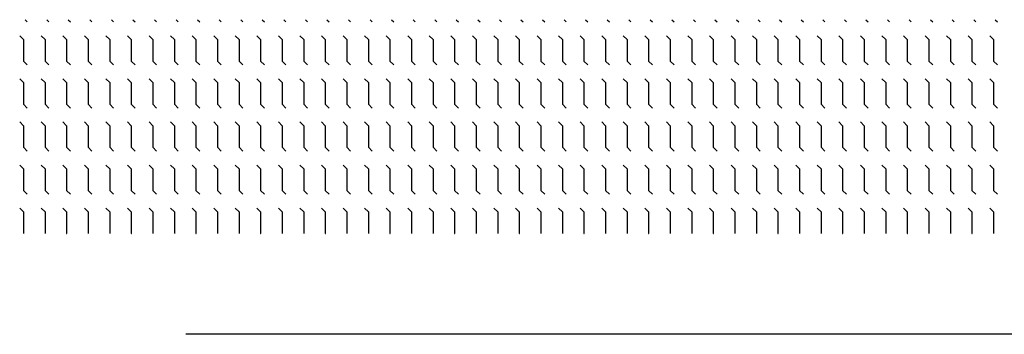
# Model space of a CAD drawing. Header units: metres. Extents: x 3368 to 18268, y -7519 to 4748.
# Tile 18 of 27: x 11150 to 11371, y -22 to 48. Entities that reach past the tile are written whole.
import ezdxf

# ---------------------------------------------------------------- set-up
doc = ezdxf.new("R2010")
doc.units = ezdxf.units.M
doc.layers.add('VBL-XX-ONDERGROND', color=7, linetype='Continuous')

# ---------------------------------------------------------------- blocks, each defined once
blk = doc.blocks.new('*X39')
at = {"color": 0}
for p, q in [((-832.2, 844.2), (-824.7, 851.7)), ((-775.5, 824.7), (-762, 838.2)), ((-762, 838.2), (-685.8, 838.2)), ((-685.8, 838.2), (-672.3, 851.7)), ((-623.1, 824.7), (-609.6, 838.2)), ((-609.6, 838.2), (-533.4, 838.2)), ((-533.4, 838.2), (-519.9, 851.7)), ((-470.7, 824.7), (-457.2, 838.2)), ((-457.2, 838.2), (-381, 838.2)), ((-381, 838.2), (-367.5, 851.7)), ((-318.3, 824.7), (-304.8, 838.2)), ((-304.8, 838.2), (-228.6, 838.2)), ((-228.6, 838.2), (-215.1, 851.7)), ((-165.9, 824.7), (-152.4, 838.2)), ((-152.4, 838.2), (-76.2, 838.2)), ((-76.2, 838.2), (-76, 838.4)), ((-832.2, 768), (-824.7, 775.5)), ((-685.8, 762), (-672.3, 775.5)), ((-533.4, 762), (-519.9, 775.5)), ((-381, 762), (-367.5, 775.5)), ((-228.6, 762), (-215.1, 775.5)), ((-775.5, 748.5), (-762, 762)), ((-762, 762), (-685.8, 762)), ((-623.1, 748.5), (-609.6, 762)), ((-609.6, 762), (-533.4, 762)), ((-470.7, 748.5), (-457.2, 762)), ((-457.2, 762), (-381, 762)), ((-318.3, 748.5), (-304.8, 762)), ((-304.8, 762), (-228.6, 762)), ((-165.9, 748.5), (-152.4, 762)), ((-152.4, 762), (-76.2, 762)), ((-76.2, 762), (-76, 762.2)), ((-832.2, 691.8), (-824.7, 699.3)), ((-685.8, 685.8), (-672.3, 699.3)), ((-533.4, 685.8), (-519.9, 699.3)), ((-381, 685.8), (-367.5, 699.3)), ((-228.6, 685.8), (-215.1, 699.3)), ((-775.5, 672.3), (-762, 685.8)), ((-762, 685.8), (-685.8, 685.8)), ((-623.1, 672.3), (-609.6, 685.8)), ((-609.6, 685.8), (-533.4, 685.8)), ((-470.7, 672.3), (-457.2, 685.8)), ((-457.2, 685.8), (-381, 685.8)), ((-318.3, 672.3), (-304.8, 685.8)), ((-304.8, 685.8), (-228.6, 685.8)), ((-165.9, 672.3), (-152.4, 685.8)), ((-152.4, 685.8), (-76.2, 685.8)), ((-76.2, 685.8), (-76, 686)), ((-832.2, 615.6), (-824.7, 623.1)), ((-775.5, 596.1), (-762, 609.6)), ((-762, 609.6), (-685.8, 609.6)), ((-685.8, 609.6), (-672.3, 623.1)), ((-623.1, 596.1), (-609.6, 609.6)), ((-609.6, 609.6), (-533.4, 609.6)), ((-533.4, 609.6), (-519.9, 623.1)), ((-470.7, 596.1), (-457.2, 609.6)), ((-457.2, 609.6), (-381, 609.6)), ((-381, 609.6), (-367.5, 623.1)), ((-318.3, 596.1), (-304.8, 609.6)), ((-304.8, 609.6), (-228.6, 609.6)), ((-228.6, 609.6), (-215.1, 623.1)), ((-165.9, 596.1), (-152.4, 609.6)), ((-152.4, 609.6), (-76.2, 609.6)), ((-76.2, 609.6), (-76, 609.8)), ((-832.2, 539.4), (-824.7, 546.9)), ((-775.5, 519.9), (-762, 533.4)), ((-762, 533.4), (-685.8, 533.4)), ((-685.8, 533.4), (-672.3, 546.9)), ((-623.1, 519.9), (-609.6, 533.4)), ((-609.6, 533.4), (-533.4, 533.4)), ((-533.4, 533.4), (-519.9, 546.9)), ((-470.7, 519.9), (-457.2, 533.4)), ((-457.2, 533.4), (-381, 533.4)), ((-381, 533.4), (-367.5, 546.9)), ((-318.3, 519.9), (-304.8, 533.4)), ((-304.8, 533.4), (-228.6, 533.4)), ((-228.6, 533.4), (-215.1, 546.9)), ((-165.9, 519.9), (-152.4, 533.4)), ((-152.4, 533.4), (-76.2, 533.4)), ((-76.2, 533.4), (-76, 533.6)), ((-832.2, 463.2), (-824.7, 470.7)), ((-775.5, 443.7), (-762, 457.2)), ((-762, 457.2), (-685.8, 457.2)), ((-685.8, 457.2), (-672.3, 470.7)), ((-623.1, 443.7), (-609.6, 457.2)), ((-609.6, 457.2), (-533.4, 457.2)), ((-533.4, 457.2), (-519.9, 470.7)), ((-470.7, 443.7), (-457.2, 457.2)), ((-457.2, 457.2), (-381, 457.2)), ((-381, 457.2), (-367.5, 470.7)), ((-318.3, 443.7), (-304.8, 457.2)), ((-304.8, 457.2), (-228.6, 457.2)), ((-228.6, 457.2), (-215.1, 470.7)), ((-165.9, 443.7), (-152.4, 457.2)), ((-152.4, 457.2), (-76.2, 457.2)), ((-76.2, 457.2), (-76, 457.4)), ((-832.2, 387), (-824.7, 394.5)), ((-685.8, 381), (-672.3, 394.5)), ((-533.4, 381), (-519.9, 394.5)), ((-381, 381), (-367.5, 394.5)), ((-228.6, 381), (-215.1, 394.5)), ((-775.5, 367.5), (-762, 381)), ((-762, 381), (-685.8, 381)), ((-623.1, 367.5), (-609.6, 381)), ((-609.6, 381), (-533.4, 381)), ((-470.7, 367.5), (-457.2, 381)), ((-457.2, 381), (-381, 381)), ((-318.3, 367.5), (-304.8, 381)), ((-304.8, 381), (-228.6, 381)), ((-165.9, 367.5), (-152.4, 381)), ((-152.4, 381), (-76.2, 381)), ((-76.2, 381), (-76, 381.2)), ((-832.2, 310.8), (-824.7, 318.3)), ((-685.8, 304.8), (-672.3, 318.3)), ((-533.4, 304.8), (-519.9, 318.3)), ((-381, 304.8), (-367.5, 318.3)), ((-228.6, 304.8), (-215.1, 318.3)), ((-775.5, 291.3), (-762, 304.8)), ((-762, 304.8), (-685.8, 304.8)), ((-623.1, 291.3), (-609.6, 304.8)), ((-609.6, 304.8), (-533.4, 304.8)), ((-470.7, 291.3), (-457.2, 304.8)), ((-457.2, 304.8), (-381, 304.8)), ((-318.3, 291.3), (-304.8, 304.8)), ((-304.8, 304.8), (-228.6, 304.8)), ((-165.9, 291.3), (-152.4, 304.8)), ((-152.4, 304.8), (-76.2, 304.8)), ((-76.2, 304.8), (-76, 305)), ((-832.2, 234.6), (-824.7, 242.1)), ((-775.5, 215.1), (-762, 228.6)), ((-762, 228.6), (-685.8, 228.6)), ((-685.8, 228.6), (-672.3, 242.1)), ((-623.1, 215.1), (-609.6, 228.6)), ((-609.6, 228.6), (-533.4, 228.6)), ((-533.4, 228.6), (-519.9, 242.1)), ((-470.7, 215.1), (-457.2, 228.6)), ((-457.2, 228.6), (-381, 228.6)), ((-381, 228.6), (-367.5, 242.1)), ((-318.3, 215.1), (-304.8, 228.6)), ((-304.8, 228.6), (-228.6, 228.6)), ((-228.6, 228.6), (-215.1, 242.1)), ((-165.9, 215.1), (-152.4, 228.6)), ((-152.4, 228.6), (-76.2, 228.6)), ((-76.2, 228.6), (-76, 228.8)), ((-832.2, 158.4), (-824.7, 165.9)), ((-775.5, 138.9), (-762, 152.4)), ((-762, 152.4), (-685.8, 152.4)), ((-685.8, 152.4), (-672.3, 165.9)), ((-623.1, 138.9), (-609.6, 152.4)), ((-609.6, 152.4), (-533.4, 152.4)), ((-533.4, 152.4), (-519.9, 165.9)), ((-470.7, 138.9), (-457.2, 152.4)), ((-457.2, 152.4), (-381, 152.4)), ((-381, 152.4), (-367.5, 165.9)), ((-318.3, 138.9), (-304.8, 152.4)), ((-304.8, 152.4), (-228.6, 152.4)), ((-228.6, 152.4), (-215.1, 165.9)), ((-165.9, 138.9), (-152.4, 152.4)), ((-152.4, 152.4), (-76.2, 152.4)), ((-76.2, 152.4), (-76, 152.6)), ((-832.2, 82.2), (-824.7, 89.7)), ((-775.5, 62.7), (-762, 76.2)), ((-762, 76.2), (-685.8, 76.2)), ((-685.8, 76.2), (-672.3, 89.7)), ((-623.1, 62.7), (-609.6, 76.2)), ((-609.6, 76.2), (-533.4, 76.2)), ((-533.4, 76.2), (-519.9, 89.7)), ((-470.7, 62.7), (-457.2, 76.2)), ((-457.2, 76.2), (-381, 76.2)), ((-381, 76.2), (-367.5, 89.7)), ((-318.3, 62.7), (-304.8, 76.2)), ((-304.8, 76.2), (-228.6, 76.2)), ((-228.6, 76.2), (-215.1, 89.7)), ((-165.9, 62.7), (-152.4, 76.2)), ((-152.4, 76.2), (-76.2, 76.2)), ((-76.2, 76.2), (-76, 76.4)), ((-832.2, 6), (-824.7, 13.5)), ((-762, 0), (-685.8, 0)), ((-685.8, 0), (-672.3, 13.5)), ((-609.6, 0), (-533.4, 0)), ((-533.4, 0), (-519.9, 13.5)), ((-457.2, 0), (-381, 0)), ((-381, 0), (-367.5, 13.5)), ((-304.8, 0), (-228.6, 0)), ((-228.6, 0), (-215.1, 13.5)), ((-152.4, 0), (-76.2, 0)), ((-76.2, 0), (-76, 0.2)), ((-775.5, -13.5), (-762, 0)), ((-623.1, -13.5), (-609.6, 0)), ((-470.7, -13.5), (-457.2, 0)), ((-318.3, -13.5), (-304.8, 0)), ((-165.9, -13.5), (-152.4, 0)), ((-832.2, -70.2), (-824.7, -62.7)), ((-685.8, -76.2), (-672.3, -62.7)), ((-533.4, -76.2), (-519.9, -62.7)), ((-381, -76.2), (-367.5, -62.7)), ((-228.6, -76.2), (-215.1, -62.7)), ((-775.5, -89.7), (-762, -76.2)), ((-762, -76.2), (-685.8, -76.2)), ((-623.1, -89.7), (-609.6, -76.2)), ((-609.6, -76.2), (-533.4, -76.2)), ((-470.7, -89.7), (-457.2, -76.2)), ((-457.2, -76.2), (-381, -76.2)), ((-318.3, -89.7), (-304.8, -76.2)), ((-304.8, -76.2), (-228.6, -76.2)), ((-165.9, -89.7), (-152.4, -76.2)), ((-152.4, -76.2), (-76.2, -76.2)), ((-76.2, -76.2), (-76, -76)), ((-832.2, -146.4), (-824.7, -138.9)), ((-685.8, -152.4), (-672.3, -138.9)), ((-533.4, -152.4), (-519.9, -138.9)), ((-381, -152.4), (-367.5, -138.9)), ((-228.6, -152.4), (-215.1, -138.9)), ((-775.5, -165.9), (-762, -152.4)), ((-762, -152.4), (-685.8, -152.4)), ((-623.1, -165.9), (-609.6, -152.4)), ((-609.6, -152.4), (-533.4, -152.4)), ((-470.7, -165.9), (-457.2, -152.4)), ((-457.2, -152.4), (-381, -152.4)), ((-318.3, -165.9), (-304.8, -152.4)), ((-304.8, -152.4), (-228.6, -152.4)), ((-165.9, -165.9), (-152.4, -152.4)), ((-152.4, -152.4), (-76.2, -152.4)), ((-76.2, -152.4), (-76, -152.2)), ((-832.2, -222.6), (-824.7, -215.1)), ((-775.5, -242.1), (-762, -228.6)), ((-762, -228.6), (-685.8, -228.6)), ((-685.8, -228.6), (-672.3, -215.1)), ((-623.1, -242.1), (-609.6, -228.6)), ((-609.6, -228.6), (-533.4, -228.6)), ((-533.4, -228.6), (-519.9, -215.1)), ((-470.7, -242.1), (-457.2, -228.6)), ((-457.2, -228.6), (-381, -228.6)), ((-381, -228.6), (-367.5, -215.1)), ((-318.3, -242.1), (-304.8, -228.6)), ((-304.8, -228.6), (-228.6, -228.6)), ((-228.6, -228.6), (-215.1, -215.1)), ((-165.9, -242.1), (-152.4, -228.6)), ((-152.4, -228.6), (-76.2, -228.6)), ((-76.2, -228.6), (-76, -228.4)), ((-832.2, -298.8), (-824.7, -291.3)), ((-775.5, -318.3), (-762, -304.8)), ((-762, -304.8), (-685.8, -304.8)), ((-685.8, -304.8), (-672.3, -291.3)), ((-623.1, -318.3), (-609.6, -304.8)), ((-609.6, -304.8), (-533.4, -304.8)), ((-533.4, -304.8), (-519.9, -291.3)), ((-470.7, -318.3), (-457.2, -304.8)), ((-457.2, -304.8), (-381, -304.8)), ((-381, -304.8), (-367.5, -291.3)), ((-318.3, -318.3), (-304.8, -304.8)), ((-304.8, -304.8), (-228.6, -304.8)), ((-228.6, -304.8), (-215.1, -291.3)), ((-165.9, -318.3), (-152.4, -304.8)), ((-152.4, -304.8), (-76.2, -304.8)), ((-76.2, -304.8), (-76, -304.6)), ((-832.2, -375), (-824.7, -367.5)), ((-775.5, -394.5), (-762, -381)), ((-762, -381), (-685.8, -381)), ((-685.8, -381), (-672.3, -367.5)), ((-623.1, -394.5), (-609.6, -381)), ((-609.6, -381), (-533.4, -381)), ((-533.4, -381), (-519.9, -367.5)), ((-470.7, -394.5), (-457.2, -381)), ((-457.2, -381), (-381, -381)), ((-381, -381), (-367.5, -367.5)), ((-318.3, -394.5), (-304.8, -381)), ((-304.8, -381), (-228.6, -381)), ((-228.6, -381), (-215.1, -367.5)), ((-165.9, -394.5), (-152.4, -381)), ((-152.4, -381), (-76.2, -381)), ((-76.2, -381), (-76, -380.8)), ((-832.2, -451.2), (-824.7, -443.7)), ((-685.8, -457.2), (-672.3, -443.7)), ((-533.4, -457.2), (-519.9, -443.7)), ((-381, -457.2), (-367.5, -443.7)), ((-228.6, -457.2), (-215.1, -443.7)), ((-775.5, -470.7), (-762, -457.2)), ((-762, -457.2), (-685.8, -457.2)), ((-623.1, -470.7), (-609.6, -457.2)), ((-609.6, -457.2), (-533.4, -457.2)), ((-470.7, -470.7), (-457.2, -457.2)), ((-457.2, -457.2), (-381, -457.2)), ((-318.3, -470.7), (-304.8, -457.2)), ((-304.8, -457.2), (-228.6, -457.2)), ((-165.9, -470.7), (-152.4, -457.2)), ((-152.4, -457.2), (-76.2, -457.2)), ((-76.2, -457.2), (-76, -457)), ((-832.2, -527.4), (-824.7, -519.9)), ((-685.8, -533.4), (-672.3, -519.9)), ((-533.4, -533.4), (-519.9, -519.9)), ((-381, -533.4), (-367.5, -519.9)), ((-228.6, -533.4), (-215.1, -519.9)), ((-775.5, -546.9), (-762, -533.4)), ((-762, -533.4), (-685.8, -533.4)), ((-623.1, -546.9), (-609.6, -533.4)), ((-609.6, -533.4), (-533.4, -533.4)), ((-470.7, -546.9), (-457.2, -533.4)), ((-457.2, -533.4), (-381, -533.4)), ((-318.3, -546.9), (-304.8, -533.4)), ((-304.8, -533.4), (-228.6, -533.4)), ((-165.9, -546.9), (-152.4, -533.4)), ((-152.4, -533.4), (-76.2, -533.4)), ((-76.2, -533.4), (-76, -533.2)), ((-832.2, -603.6), (-824.7, -596.1)), ((-775.5, -623.1), (-762, -609.6)), ((-762, -609.6), (-685.8, -609.6)), ((-685.8, -609.6), (-672.3, -596.1)), ((-623.1, -623.1), (-609.6, -609.6)), ((-609.6, -609.6), (-533.4, -609.6)), ((-533.4, -609.6), (-519.9, -596.1)), ((-470.7, -623.1), (-457.2, -609.6)), ((-457.2, -609.6), (-381, -609.6)), ((-381, -609.6), (-367.5, -596.1)), ((-318.3, -623.1), (-304.8, -609.6)), ((-304.8, -609.6), (-228.6, -609.6)), ((-228.6, -609.6), (-215.1, -596.1)), ((-165.9, -623.1), (-152.4, -609.6)), ((-152.4, -609.6), (-76.2, -609.6)), ((-76.2, -609.6), (-76, -609.4)), ((-832.2, -679.8), (-824.7, -672.3)), ((-775.5, -699.3), (-762, -685.8)), ((-762, -685.8), (-685.8, -685.8)), ((-685.8, -685.8), (-672.3, -672.3)), ((-623.1, -699.3), (-609.6, -685.8)), ((-609.6, -685.8), (-533.4, -685.8)), ((-533.4, -685.8), (-519.9, -672.3)), ((-470.7, -699.3), (-457.2, -685.8)), ((-457.2, -685.8), (-381, -685.8)), ((-381, -685.8), (-367.5, -672.3)), ((-318.3, -699.3), (-304.8, -685.8)), ((-304.8, -685.8), (-228.6, -685.8)), ((-228.6, -685.8), (-215.1, -672.3)), ((-165.9, -699.3), (-152.4, -685.8)), ((-152.4, -685.8), (-76.2, -685.8)), ((-76.2, -685.8), (-76, -685.6)), ((-832.2, -756), (-824.7, -748.5)), ((-775.5, -775.5), (-762, -762)), ((-762, -762), (-685.8, -762)), ((-685.8, -762), (-672.3, -748.5)), ((-623.1, -775.5), (-609.6, -762)), ((-609.6, -762), (-533.4, -762)), ((-533.4, -762), (-519.9, -748.5)), ((-470.7, -775.5), (-457.2, -762)), ((-457.2, -762), (-381, -762)), ((-381, -762), (-367.5, -748.5)), ((-318.3, -775.5), (-304.8, -762)), ((-304.8, -762), (-228.6, -762)), ((-228.6, -762), (-215.1, -748.5)), ((-165.9, -775.5), (-152.4, -762)), ((-152.4, -762), (-76.2, -762)), ((-76.2, -762), (-76, -761.8)), ((-832.2, -832.2), (-824.7, -824.7)), ((-685.8, -838.2), (-672.3, -824.7)), ((-533.4, -838.2), (-519.9, -824.7)), ((-381, -838.2), (-367.5, -824.7)), ((-228.6, -838.2), (-215.1, -824.7)), ((-775.5, -851.7), (-762, -838.2)), ((-762, -838.2), (-685.8, -838.2)), ((-623.1, -851.7), (-609.6, -838.2)), ((-609.6, -838.2), (-533.4, -838.2)), ((-470.7, -851.7), (-457.2, -838.2)), ((-457.2, -838.2), (-381, -838.2)), ((-318.3, -851.7), (-304.8, -838.2)), ((-304.8, -838.2), (-228.6, -838.2)), ((-165.9, -851.7), (-152.4, -838.2)), ((-152.4, -838.2), (-76.2, -838.2)), ((-76.2, -838.2), (-76, -838)), ((-832.2, -908.4), (-824.7, -900.9)), ((-685.8, -914.4), (-672.3, -900.9)), ((-533.4, -914.4), (-519.9, -900.9)), ((-381, -914.4), (-367.5, -900.9)), ((-228.6, -914.4), (-215.1, -900.9)), ((-775.5, -927.9), (-762, -914.4)), ((-762, -914.4), (-685.8, -914.4)), ((-623.1, -927.9), (-609.6, -914.4)), ((-609.6, -914.4), (-533.4, -914.4)), ((-470.7, -927.9), (-457.2, -914.4)), ((-457.2, -914.4), (-381, -914.4)), ((-318.3, -927.9), (-304.8, -914.4)), ((-304.8, -914.4), (-228.6, -914.4)), ((-165.9, -927.9), (-152.4, -914.4)), ((-152.4, -914.4), (-76.2, -914.4)), ((-76.2, -914.4), (-76, -914.2)), ((-832.2, -984.6), (-824.7, -977.1)), ((-775.5, -1004.1), (-762, -990.6)), ((-762, -990.6), (-685.8, -990.6)), ((-685.8, -990.6), (-672.3, -977.1)), ((-623.1, -1004.1), (-609.6, -990.6)), ((-609.6, -990.6), (-533.4, -990.6)), ((-533.4, -990.6), (-519.9, -977.1)), ((-470.7, -1004.1), (-457.2, -990.6)), ((-457.2, -990.6), (-381, -990.6)), ((-381, -990.6), (-367.5, -977.1)), ((-318.3, -1004.1), (-304.8, -990.6)), ((-304.8, -990.6), (-228.6, -990.6)), ((-228.6, -990.6), (-215.1, -977.1)), ((-165.9, -1004.1), (-152.4, -990.6)), ((-152.4, -990.6), (-76.2, -990.6)), ((-76.2, -990.6), (-76, -990.4)), ((-832.2, -1060.8), (-824.7, -1053.3)), ((-775.5, -1080.3), (-762, -1066.8)), ((-762, -1066.8), (-685.8, -1066.8)), ((-685.8, -1066.8), (-672.3, -1053.3)), ((-623.1, -1080.3), (-609.6, -1066.8)), ((-609.6, -1066.8), (-533.4, -1066.8)), ((-533.4, -1066.8), (-519.9, -1053.3)), ((-470.7, -1080.3), (-457.2, -1066.8)), ((-457.2, -1066.8), (-381, -1066.8)), ((-381, -1066.8), (-367.5, -1053.3)), ((-318.3, -1080.3), (-304.8, -1066.8)), ((-304.8, -1066.8), (-228.6, -1066.8)), ((-228.6, -1066.8), (-215.1, -1053.3)), ((-165.9, -1080.3), (-152.4, -1066.8)), ((-152.4, -1066.8), (-76.2, -1066.8)), ((-76.2, -1066.8), (-76, -1066.6)), ((-832.2, -1137), (-824.7, -1129.5)), ((-775.5, -1156.5), (-762, -1143)), ((-762, -1143), (-685.8, -1143)), ((-685.8, -1143), (-672.3, -1129.5)), ((-623.1, -1156.5), (-609.6, -1143)), ((-609.6, -1143), (-533.4, -1143)), ((-533.4, -1143), (-519.9, -1129.5)), ((-470.7, -1156.5), (-457.2, -1143)), ((-457.2, -1143), (-381, -1143)), ((-381, -1143), (-367.5, -1129.5)), ((-318.3, -1156.5), (-304.8, -1143)), ((-304.8, -1143), (-228.6, -1143)), ((-228.6, -1143), (-215.1, -1129.5)), ((-165.9, -1156.5), (-152.4, -1143)), ((-152.4, -1143), (-76.2, -1143)), ((-76.2, -1143), (-76, -1142.8)), ((-832.2, -1213.2), (-824.7, -1205.7)), ((-685.8, -1219.2), (-672.3, -1205.7)), ((-533.4, -1219.2), (-519.9, -1205.7)), ((-381, -1219.2), (-367.5, -1205.7)), ((-228.6, -1219.2), (-215.1, -1205.7)), ((-775.5, -1232.7), (-762, -1219.2)), ((-762, -1219.2), (-685.8, -1219.2)), ((-623.1, -1232.7), (-609.6, -1219.2)), ((-609.6, -1219.2), (-533.4, -1219.2)), ((-470.7, -1232.7), (-457.2, -1219.2)), ((-457.2, -1219.2), (-381, -1219.2)), ((-318.3, -1232.7), (-304.8, -1219.2)), ((-304.8, -1219.2), (-228.6, -1219.2)), ((-165.9, -1232.7), (-152.4, -1219.2)), ((-152.4, -1219.2), (-76.2, -1219.2)), ((-76.2, -1219.2), (-76, -1219)), ((-832.2, -1289.4), (-824.7, -1281.9)), ((-685.8, -1295.4), (-672.3, -1281.9)), ((-533.4, -1295.4), (-519.9, -1281.9)), ((-381, -1295.4), (-367.5, -1281.9)), ((-228.6, -1295.4), (-215.1, -1281.9)), ((-775.5, -1308.9), (-762, -1295.4)), ((-762, -1295.4), (-685.8, -1295.4)), ((-623.1, -1308.9), (-609.6, -1295.4)), ((-609.6, -1295.4), (-533.4, -1295.4)), ((-470.7, -1308.9), (-457.2, -1295.4)), ((-457.2, -1295.4), (-381, -1295.4)), ((-318.3, -1308.9), (-304.8, -1295.4)), ((-304.8, -1295.4), (-228.6, -1295.4)), ((-165.9, -1308.9), (-152.4, -1295.4)), ((-152.4, -1295.4), (-76.2, -1295.4)), ((-76.2, -1295.4), (-76, -1295.2)), ((-832.2, -1365.6), (-824.7, -1358.1)), ((-775.5, -1385.1), (-762, -1371.6)), ((-762, -1371.6), (-685.8, -1371.6)), ((-685.8, -1371.6), (-672.3, -1358.1)), ((-623.1, -1385.1), (-609.6, -1371.6)), ((-609.6, -1371.6), (-533.4, -1371.6)), ((-533.4, -1371.6), (-519.9, -1358.1)), ((-470.7, -1385.1), (-457.2, -1371.6)), ((-457.2, -1371.6), (-381, -1371.6)), ((-381, -1371.6), (-367.5, -1358.1)), ((-318.3, -1385.1), (-304.8, -1371.6)), ((-304.8, -1371.6), (-228.6, -1371.6)), ((-228.6, -1371.6), (-215.1, -1358.1)), ((-165.9, -1385.1), (-152.4, -1371.6)), ((-152.4, -1371.6), (-76.2, -1371.6)), ((-76.2, -1371.6), (-76, -1371.4)), ((-832.2, -1441.8), (-824.7, -1434.3)), ((-775.5, -1461.3), (-762, -1447.8)), ((-762, -1447.8), (-685.8, -1447.8)), ((-685.8, -1447.8), (-672.3, -1434.3)), ((-623.1, -1461.3), (-609.6, -1447.8)), ((-609.6, -1447.8), (-533.4, -1447.8)), ((-533.4, -1447.8), (-519.9, -1434.3)), ((-470.7, -1461.3), (-457.2, -1447.8)), ((-457.2, -1447.8), (-381, -1447.8)), ((-381, -1447.8), (-367.5, -1434.3)), ((-318.3, -1461.3), (-304.8, -1447.8)), ((-304.8, -1447.8), (-228.6, -1447.8)), ((-228.6, -1447.8), (-215.1, -1434.3)), ((-165.9, -1461.3), (-152.4, -1447.8)), ((-152.4, -1447.8), (-76.2, -1447.8)), ((-76.2, -1447.8), (-76, -1447.6)), ((-832.2, -1518), (-824.7, -1510.5)), ((-775.5, -1537.5), (-762, -1524)), ((-762, -1524), (-685.8, -1524)), ((-685.8, -1524), (-672.3, -1510.5)), ((-623.1, -1537.5), (-609.6, -1524)), ((-609.6, -1524), (-533.4, -1524)), ((-533.4, -1524), (-519.9, -1510.5)), ((-470.7, -1537.5), (-457.2, -1524)), ((-457.2, -1524), (-381, -1524)), ((-381, -1524), (-367.5, -1510.5)), ((-318.3, -1537.5), (-304.8, -1524)), ((-304.8, -1524), (-228.6, -1524)), ((-228.6, -1524), (-215.1, -1510.5)), ((-165.9, -1537.5), (-152.4, -1524)), ((-152.4, -1524), (-76.2, -1524)), ((-76.2, -1524), (-76, -1523.8)), ((-832.2, -1594.2), (-824.7, -1586.7)), ((-775.5, -1613.7), (-762, -1600.2)), ((-762, -1600.2), (-685.8, -1600.2)), ((-685.8, -1600.2), (-672.3, -1586.7)), ((-623.1, -1613.7), (-609.6, -1600.2)), ((-609.6, -1600.2), (-533.4, -1600.2)), ((-533.4, -1600.2), (-519.9, -1586.7)), ((-470.7, -1613.7), (-457.2, -1600.2)), ((-457.2, -1600.2), (-381, -1600.2)), ((-381, -1600.2), (-367.5, -1586.7)), ((-318.3, -1613.7), (-304.8, -1600.2)), ((-304.8, -1600.2), (-228.6, -1600.2)), ((-228.6, -1600.2), (-215.1, -1586.7)), ((-165.9, -1613.7), (-152.4, -1600.2)), ((-152.4, -1600.2), (-76.2, -1600.2)), ((-76.2, -1600.2), (-76, -1600)), ((-832.2, -1670.4), (-824.7, -1662.9)), ((-685.8, -1676.4), (-672.3, -1662.9)), ((-533.4, -1676.4), (-519.9, -1662.9)), ((-381, -1676.4), (-367.5, -1662.9)), ((-228.6, -1676.4), (-215.1, -1662.9)), ((-775.5, -1689.9), (-762, -1676.4)), ((-762, -1676.4), (-685.8, -1676.4)), ((-623.1, -1689.9), (-609.6, -1676.4)), ((-609.6, -1676.4), (-533.4, -1676.4)), ((-470.7, -1689.9), (-457.2, -1676.4)), ((-457.2, -1676.4), (-381, -1676.4)), ((-318.3, -1689.9), (-304.8, -1676.4)), ((-304.8, -1676.4), (-228.6, -1676.4)), ((-165.9, -1689.9), (-152.4, -1676.4)), ((-152.4, -1676.4), (-76.2, -1676.4)), ((-76.2, -1676.4), (-76, -1676.2)), ((-832.2, -1746.6), (-824.7, -1739.1)), ((-685.8, -1752.6), (-672.3, -1739.1)), ((-533.4, -1752.6), (-519.9, -1739.1)), ((-381, -1752.6), (-367.5, -1739.1)), ((-228.6, -1752.6), (-215.1, -1739.1)), ((-775.5, -1766.1), (-762, -1752.6)), ((-762, -1752.6), (-685.8, -1752.6)), ((-623.1, -1766.1), (-609.6, -1752.6)), ((-609.6, -1752.6), (-533.4, -1752.6)), ((-470.7, -1766.1), (-457.2, -1752.6)), ((-457.2, -1752.6), (-381, -1752.6)), ((-318.3, -1766.1), (-304.8, -1752.6)), ((-304.8, -1752.6), (-228.6, -1752.6)), ((-165.9, -1766.1), (-152.4, -1752.6)), ((-152.4, -1752.6), (-76.2, -1752.6)), ((-76.2, -1752.6), (-76, -1752.4)), ((-832.2, -1822.8), (-824.7, -1815.3)), ((-775.5, -1842.3), (-762, -1828.8)), ((-762, -1828.8), (-685.8, -1828.8)), ((-685.8, -1828.8), (-672.3, -1815.3)), ((-623.1, -1842.3), (-609.6, -1828.8)), ((-609.6, -1828.8), (-533.4, -1828.8)), ((-533.4, -1828.8), (-519.9, -1815.3)), ((-470.7, -1842.3), (-457.2, -1828.8)), ((-457.2, -1828.8), (-381, -1828.8)), ((-381, -1828.8), (-367.5, -1815.3)), ((-318.3, -1842.3), (-304.8, -1828.8)), ((-304.8, -1828.8), (-228.6, -1828.8)), ((-228.6, -1828.8), (-215.1, -1815.3)), ((-165.9, -1842.3), (-152.4, -1828.8)), ((-152.4, -1828.8), (-76.2, -1828.8)), ((-76.2, -1828.8), (-76, -1828.6)), ((-832.2, -1899), (-824.7, -1891.5)), ((-775.5, -1918.5), (-762, -1905)), ((-762, -1905), (-685.8, -1905)), ((-685.8, -1905), (-672.3, -1891.5)), ((-623.1, -1918.5), (-609.6, -1905)), ((-609.6, -1905), (-533.4, -1905)), ((-533.4, -1905), (-519.9, -1891.5)), ((-470.7, -1918.5), (-457.2, -1905)), ((-457.2, -1905), (-381, -1905)), ((-381, -1905), (-367.5, -1891.5)), ((-318.3, -1918.5), (-304.8, -1905)), ((-304.8, -1905), (-228.6, -1905)), ((-228.6, -1905), (-215.1, -1891.5)), ((-165.9, -1918.5), (-152.4, -1905)), ((-152.4, -1905), (-76.2, -1905)), ((-76.2, -1905), (-76, -1904.8)), ((-832.2, -1975.2), (-824.7, -1967.7)), ((-775.5, -1994.7), (-762, -1981.2)), ((-762, -1981.2), (-685.8, -1981.2)), ((-685.8, -1981.2), (-672.3, -1967.7)), ((-623.1, -1994.7), (-609.6, -1981.2)), ((-609.6, -1981.2), (-533.4, -1981.2)), ((-533.4, -1981.2), (-519.9, -1967.7)), ((-470.7, -1994.7), (-457.2, -1981.2)), ((-457.2, -1981.2), (-381, -1981.2)), ((-381, -1981.2), (-367.5, -1967.7)), ((-318.3, -1994.7), (-304.8, -1981.2)), ((-304.8, -1981.2), (-228.6, -1981.2)), ((-228.6, -1981.2), (-215.1, -1967.7)), ((-165.9, -1994.7), (-152.4, -1981.2)), ((-152.4, -1981.2), (-76.2, -1981.2)), ((-76.2, -1981.2), (-76, -1981)), ((-832.2, -2051.4), (-824.7, -2043.9)), ((-685.8, -2057.4), (-672.3, -2043.9)), ((-533.4, -2057.4), (-519.9, -2043.9)), ((-381, -2057.4), (-367.5, -2043.9)), ((-228.6, -2057.4), (-215.1, -2043.9)), ((-775.5, -2070.9), (-762, -2057.4)), ((-762, -2057.4), (-685.8, -2057.4)), ((-623.1, -2070.9), (-609.6, -2057.4)), ((-609.6, -2057.4), (-533.4, -2057.4)), ((-470.7, -2070.9), (-457.2, -2057.4)), ((-457.2, -2057.4), (-381, -2057.4)), ((-318.3, -2070.9), (-304.8, -2057.4)), ((-304.8, -2057.4), (-228.6, -2057.4)), ((-165.9, -2070.9), (-152.4, -2057.4)), ((-152.4, -2057.4), (-76.2, -2057.4)), ((-76.2, -2057.4), (-76, -2057.2)), ((-832.2, -2127.6), (-824.7, -2120.1)), ((-685.8, -2133.6), (-672.3, -2120.1)), ((-533.4, -2133.6), (-519.9, -2120.1)), ((-381, -2133.6), (-367.5, -2120.1)), ((-228.6, -2133.6), (-215.1, -2120.1)), ((-775.5, -2147.1), (-762, -2133.6)), ((-762, -2133.6), (-685.8, -2133.6)), ((-623.1, -2147.1), (-609.6, -2133.6)), ((-609.6, -2133.6), (-533.4, -2133.6)), ((-470.7, -2147.1), (-457.2, -2133.6)), ((-457.2, -2133.6), (-381, -2133.6)), ((-318.3, -2147.1), (-304.8, -2133.6)), ((-304.8, -2133.6), (-228.6, -2133.6)), ((-165.9, -2147.1), (-152.4, -2133.6)), ((-152.4, -2133.6), (-76.2, -2133.6)), ((-76.2, -2133.6), (-76, -2133.4)), ((-832.2, -2203.8), (-824.7, -2196.3)), ((-775.5, -2223.3), (-762, -2209.8)), ((-762, -2209.8), (-685.8, -2209.8)), ((-685.8, -2209.8), (-672.3, -2196.3)), ((-623.1, -2223.3), (-609.6, -2209.8)), ((-609.6, -2209.8), (-533.4, -2209.8)), ((-533.4, -2209.8), (-519.9, -2196.3)), ((-470.7, -2223.3), (-457.2, -2209.8)), ((-457.2, -2209.8), (-381, -2209.8)), ((-381, -2209.8), (-367.5, -2196.3)), ((-318.3, -2223.3), (-304.8, -2209.8)), ((-304.8, -2209.8), (-228.6, -2209.8)), ((-228.6, -2209.8), (-215.1, -2196.3)), ((-165.9, -2223.3), (-152.4, -2209.8)), ((-152.4, -2209.8), (-76.2, -2209.8)), ((-76.2, -2209.8), (-76, -2209.6)), ((-832.2, -2280), (-824.7, -2272.5)), ((-775.5, -2299.5), (-762, -2286)), ((-762, -2286), (-685.8, -2286)), ((-685.8, -2286), (-672.3, -2272.5)), ((-623.1, -2299.5), (-609.6, -2286)), ((-609.6, -2286), (-533.4, -2286)), ((-533.4, -2286), (-519.9, -2272.5)), ((-470.7, -2299.5), (-457.2, -2286)), ((-457.2, -2286), (-381, -2286)), ((-381, -2286), (-367.5, -2272.5)), ((-318.3, -2299.5), (-304.8, -2286)), ((-304.8, -2286), (-228.6, -2286)), ((-228.6, -2286), (-215.1, -2272.5)), ((-165.9, -2299.5), (-152.4, -2286)), ((-152.4, -2286), (-76.2, -2286)), ((-76.2, -2286), (-76, -2285.8)), ((-832.2, -2356.2), (-824.7, -2348.7)), ((-775.5, -2375.7), (-762, -2362.2)), ((-762, -2362.2), (-685.8, -2362.2)), ((-685.8, -2362.2), (-672.3, -2348.7)), ((-623.1, -2375.7), (-609.6, -2362.2)), ((-609.6, -2362.2), (-533.4, -2362.2)), ((-533.4, -2362.2), (-519.9, -2348.7)), ((-470.7, -2375.7), (-457.2, -2362.2)), ((-457.2, -2362.2), (-381, -2362.2)), ((-381, -2362.2), (-367.5, -2348.7)), ((-318.3, -2375.7), (-304.8, -2362.2)), ((-304.8, -2362.2), (-228.6, -2362.2)), ((-228.6, -2362.2), (-215.1, -2348.7)), ((-165.9, -2375.7), (-152.4, -2362.2)), ((-152.4, -2362.2), (-76.2, -2362.2)), ((-76.2, -2362.2), (-76, -2362)), ((-832.2, -2432.4), (-824.7, -2424.9)), ((-685.8, -2438.4), (-672.3, -2424.9)), ((-533.4, -2438.4), (-519.9, -2424.9)), ((-381, -2438.4), (-367.5, -2424.9)), ((-228.6, -2438.4), (-215.1, -2424.9)), ((-775.5, -2451.9), (-762, -2438.4)), ((-762, -2438.4), (-685.8, -2438.4)), ((-623.1, -2451.9), (-609.6, -2438.4)), ((-609.6, -2438.4), (-533.4, -2438.4)), ((-470.7, -2451.9), (-457.2, -2438.4)), ((-457.2, -2438.4), (-381, -2438.4)), ((-318.3, -2451.9), (-304.8, -2438.4)), ((-304.8, -2438.4), (-228.6, -2438.4)), ((-165.9, -2451.9), (-152.4, -2438.4)), ((-152.4, -2438.4), (-76.2, -2438.4)), ((-76.2, -2438.4), (-76, -2438.2)), ((-832.2, -2508.6), (-824.7, -2501.1)), ((-685.8, -2514.6), (-672.3, -2501.1)), ((-533.4, -2514.6), (-519.9, -2501.1)), ((-381, -2514.6), (-367.5, -2501.1)), ((-228.6, -2514.6), (-215.1, -2501.1)), ((-775.5, -2528.1), (-762, -2514.6)), ((-762, -2514.6), (-685.8, -2514.6)), ((-623.1, -2528.1), (-609.6, -2514.6)), ((-609.6, -2514.6), (-533.4, -2514.6)), ((-470.7, -2528.1), (-457.2, -2514.6)), ((-457.2, -2514.6), (-381, -2514.6)), ((-318.3, -2528.1), (-304.8, -2514.6)), ((-304.8, -2514.6), (-228.6, -2514.6)), ((-165.9, -2528.1), (-152.4, -2514.6)), ((-152.4, -2514.6), (-76.2, -2514.6)), ((-76.2, -2514.6), (-76, -2514.4)), ((-832.2, -2584.8), (-824.7, -2577.3)), ((-775.5, -2604.3), (-762, -2590.8)), ((-762, -2590.8), (-685.8, -2590.8)), ((-685.8, -2590.8), (-672.3, -2577.3)), ((-623.1, -2604.3), (-609.6, -2590.8)), ((-609.6, -2590.8), (-533.4, -2590.8)), ((-533.4, -2590.8), (-519.9, -2577.3)), ((-470.7, -2604.3), (-457.2, -2590.8)), ((-457.2, -2590.8), (-381, -2590.8)), ((-381, -2590.8), (-367.5, -2577.3)), ((-318.3, -2604.3), (-304.8, -2590.8)), ((-304.8, -2590.8), (-228.6, -2590.8)), ((-228.6, -2590.8), (-215.1, -2577.3)), ((-165.9, -2604.3), (-152.4, -2590.8)), ((-152.4, -2590.8), (-76.2, -2590.8)), ((-76.2, -2590.8), (-76, -2590.6))]:
    blk.add_line(p, q, dxfattribs=at)

msp = doc.modelspace()

# ---------------------------------------------------------------- linework, layer by layer
at = {"layer": 'VBL-XX-ONDERGROND', "color": 18}
msp.add_line((11533.352, -22.339, 181985616.911), (11187.316, -22.339, 181985616.911), dxfattribs=at)

# ---------------------------------------------------------------- block references
at = {"layer": 'VBL-XX-ONDERGROND', "color": 18, "xscale": 0.06355286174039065, "yscale": 0.06355286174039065, "zscale": 0.06355282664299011, "rotation": 270}
msp.add_blockref('*X39', (11315.506, -4.537, 181985616.911), dxfattribs=at)

doc.saveas('drawing.dxf')
